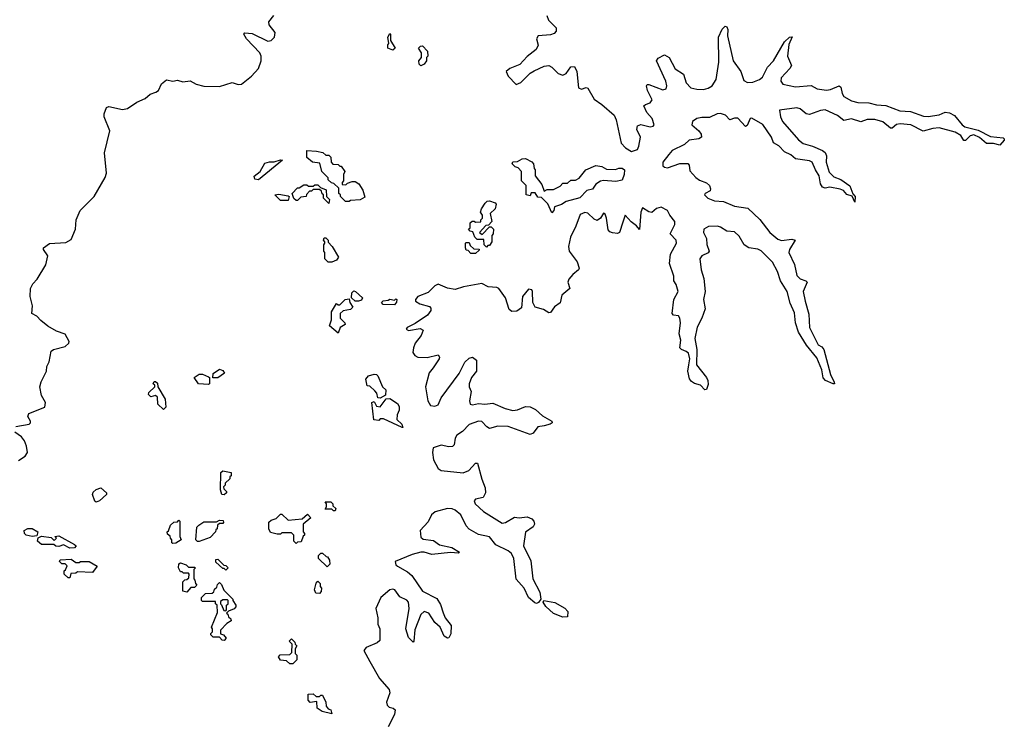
# Model space of a CAD drawing. Extents: x 2535812 to 2752880, y 540738 to 728399.
# Tile 46 of 213: x 2604354 to 2610663, y 604688 to 609178. Entities that reach past the tile are written whole.
import ezdxf

# ---------------------------------------------------------------- set-up
doc = ezdxf.new("R2010")
doc.units = 0

msp = doc.modelspace()

# ---------------------------------------------------------------- linework, layer by layer
at = {"layer": '0CON20XD'}
for points in [[(2604329.1, 606570.9), (2604415, 606586.2), (2604423.8, 606595), (2604423.8, 606605), (2604405.8, 606635), (2604413.8, 606655), (2604516.1, 606693.9), (2604520, 606725), (2604495, 606770), (2604484.4, 606825), (2604492.7, 606857.3), (2604526.2, 606925), (2604528, 606955), (2604543.8, 606985), (2604556.7, 607053.3), (2604570, 607065), (2604645, 607083.3), (2604670, 607105), (2604670.8, 607115), (2604645, 607162.5), (2604591.1, 607181.1), (2604535, 607214.3), (2604490, 607250), (2604465, 607278.8), (2604432.5, 607295), (2604437.5, 607345), (2604421.4, 607405), (2604423.3, 607455), (2604439.2, 607485), (2604465.7, 607515), (2604522.4, 607607.6), (2604534.2, 607665), (2604506.7, 607705), (2604507.5, 607715), (2604546, 607744), (2604650.4, 607749.6), (2604685, 607770), (2604711.9, 607835), (2604716, 607895), (2604741.2, 607955), (2604831.4, 608045), (2604902.6, 608167.4), (2604911.1, 608195), (2604898.6, 608325), (2604931.2, 608465), (2604895.6, 608555), (2604896, 608575), (2604910, 608615), (2604925, 608622), (2605013, 608603), (2605045, 608608.6), (2605105, 608648.6), (2605157.6, 608672.4), (2605189.7, 608700.3), (2605226.7, 608713.3), (2605243.3, 608725), (2605262.3, 608767.7), (2605295, 608792.5), (2605335, 608783.8), (2605365, 608790), (2605398.8, 608778.8), (2605446.1, 608786.1), (2605485, 608764.5), (2605535, 608751.2), (2605635, 608748.8), (2605715, 608776), (2605755, 608762.5), (2605775, 608764.2), (2605840.6, 608815), (2605884.4, 608865), (2605900.9, 608915), (2605902.3, 608945), (2605893.1, 608965), (2605808.2, 609055), (2605790, 609085), (2605796.1, 609093.9), (2605845, 609088.9), (2605945, 609041.3), (2605966, 609045), (2605986.5, 609065), (2605990.9, 609095), (2605953.6, 609145), (2605950.5, 609165), (2605982.9, 609205)], [(2607732.8, 609205), (2607742.1, 609175), (2607791.9, 609125), (2607792.9, 609105), (2607779.5, 609090.5), (2607755, 609080.3), (2607676.4, 609073.6), (2607665.6, 609055), (2607676.9, 609015), (2607663.3, 608986.7), (2607605, 608941.5), (2607558.7, 608891.3), (2607495, 608864.2), (2607470.9, 608845), (2607485.2, 608815), (2607535, 608761.9), (2607565, 608774.7), (2607624.5, 608835.5), (2607650.9, 608850.9), (2607715, 608880.4), (2607745, 608885.4), (2607764.2, 608874.2), (2607805, 608832.5), (2607835, 608823.3), (2607856.7, 608833.3), (2607885, 608876.5), (2607908.5, 608878.5), (2607923.9, 608845), (2607935, 608741.4), (2607955, 608732.2), (2607985, 608742.9), (2607995, 608740), (2608035, 608667.9), (2608085, 608633.8), (2608164.5, 608565), (2608176.7, 608536.7), (2608207.6, 608387.6), (2608236.4, 608356.3), (2608274.2, 608334.2), (2608313.1, 608345), (2608322.1, 608367.9), (2608331.6, 608425), (2608309.5, 608475), (2608312.2, 608497.8), (2608335, 608505.9), (2608395, 608490.3), (2608414.4, 608495), (2608419.7, 608505), (2608406.5, 608545), (2608372.9, 608582.9), (2608354.5, 608625), (2608363.3, 608635), (2608395, 608645.5), (2608406.5, 608665), (2608378.1, 608725), (2608370.6, 608755), (2608375, 608762), (2608385, 608762.5), (2608475, 608729.2), (2608497.5, 608735), (2608500, 608755), (2608493.6, 608785), (2608435.4, 608915), (2608445, 608931.5), (2608485, 608953.1), (2608515.8, 608935.8), (2608555, 608863.2), (2608608.1, 608828.1), (2608624, 608774), (2608655, 608741.8), (2608692.2, 608732.2), (2608735, 608730.9), (2608765, 608738.4), (2608791.6, 608755), (2608816.5, 608795), (2608834.3, 608905), (2608831.5, 609065), (2608855, 609116.2), (2608875, 609136.2), (2608885, 609131.2), (2608891.4, 609115), (2608890, 609075), (2608926.2, 608915), (2608975.7, 608845.7), (2608995, 608788.5), (2609018.8, 608775), (2609053, 608777), (2609095, 608793.9), (2609115, 608810.4), (2609145, 608873.8), (2609185, 608914.4), (2609255, 609035.8), (2609287.5, 609065), (2609305, 609067.5), (2609281.8, 609018.2), (2609273.5, 608945), (2609300, 608885), (2609289.6, 608865), (2609234.4, 608805), (2609231.3, 608785), (2609245, 608763.8), (2609325, 608747.5), (2609425, 608756.1), (2609465, 608734.1), (2609525, 608727.3), (2609549.4, 608730.6), (2609605, 608753.3), (2609616.5, 608745), (2609624.1, 608705), (2609635.4, 608685), (2609685, 608657.6), (2609725, 608648.3), (2609795, 608644.8), (2609845, 608631.3), (2609905, 608627.2), (2609994.8, 608594.8), (2610061.4, 608588.6), (2610145, 608559.3), (2610175, 608556.5), (2610245, 608569.2), (2610285, 608585.3), (2610311.7, 608581.7), (2610345, 608563.3), (2610393.3, 608503.3), (2610411.4, 608491.4), (2610495, 608470.8), (2610575, 608429.1), (2610655, 608420), (2610662.5, 608415), (2610663.3, 608405), (2610635, 608374), (2610595, 608383.6), (2610548.8, 608385), (2610505, 608422.9), (2610469.1, 608439.1), (2610445, 608433.8), (2610415, 608403.8), (2610405, 608404), (2610385.6, 608435), (2610347.8, 608457.8), (2610245, 608485.8), (2610205, 608481.1), (2610143.3, 608463.3), (2610064.2, 608504.2), (2609995, 608510.2), (2609973.3, 608506.7), (2609945, 608482.9), (2609935, 608482.2), (2609885, 608524.4), (2609832.7, 608537.3), (2609785, 608538.8), (2609745, 608524.2), (2609685, 608543.6), (2609635, 608532.3), (2609595, 608564.8), (2609515, 608600.7), (2609485, 608596.6), (2609415, 608570.9), (2609394.3, 608574.3), (2609355.7, 608605.7), (2609335, 608612.7), (2609222.6, 608597.4), (2609229.1, 608555), (2609242.7, 608525), (2609345, 608408.2), (2609375, 608384.7), (2609435, 608367.9), (2609499.2, 608339.2), (2609515, 608326.5), (2609524.7, 608305), (2609521.8, 608265), (2609541, 608201), (2609571.4, 608171.4), (2609615, 608153.2), (2609673.7, 608113.7), (2609691.8, 608061.8), (2609707.5, 608045), (2609705, 608007.5), (2609687.7, 608047.7), (2609655, 608057.1), (2609632.7, 608082.7), (2609612, 608092), (2609545, 608104), (2609515, 608097.9), (2609498.9, 608105), (2609486.1, 608125), (2609477.9, 608177.9), (2609453, 608215), (2609432.3, 608265), (2609415, 608274.2), (2609325.5, 608285.5), (2609295, 608310.8), (2609255, 608330.6), (2609218.5, 608368.5), (2609185, 608388), (2609171.4, 608425), (2609116.6, 608506.6), (2609045, 608545.8), (2609035, 608544.2), (2609015, 608499.2), (2609005, 608494.3), (2608955, 608547.1), (2608935, 608547.6), (2608905, 608536.1), (2608876, 608566), (2608845, 608576.4), (2608823.8, 608575), (2608775, 608550.9), (2608725, 608552), (2608692.5, 608545), (2608665.3, 608525), (2608661.2, 608505), (2608706.5, 608465), (2608720.3, 608445), (2608722.7, 608425), (2608705.8, 608414.2), (2608645, 608406.9), (2608615, 608378.9), (2608535, 608340.3), (2608513.2, 608313.2), (2608474.5, 608265), (2608475, 608241.4), (2608485, 608232.2), (2608505, 608227.7), (2608585, 608257.2), (2608635.8, 608255.8), (2608644.7, 608245), (2608649.1, 608209.1), (2608687.2, 608167.2), (2608710, 608150), (2608755, 608131.4), (2608773.4, 608115), (2608781.2, 608095), (2608778.5, 608081.5), (2608746.2, 608065), (2608743.1, 608055), (2608763.1, 608035), (2608806, 608016), (2608865, 608012.4), (2608935, 607982.8), (2609019.3, 607969.3), (2609097, 607897), (2609160, 607815), (2609211.7, 607771.7), (2609236.6, 607763.4), (2609301.2, 607771.2), (2609324, 607765), (2609286.7, 607705), (2609283, 607685), (2609318.2, 607608.2), (2609335, 607538.5), (2609355, 607516.5), (2609391.2, 607505), (2609399.5, 607495), (2609375.3, 607435), (2609388.3, 607375), (2609410, 607290), (2609415.2, 607205.2), (2609470.6, 607095), (2609495, 607080.8), (2609507.1, 607065), (2609548.6, 606905), (2609573.8, 606855), (2609576.2, 606843.8), (2609566.2, 606843.8), (2609516.7, 606865), (2609503.6, 606883.6), (2609494.5, 606935), (2609461.1, 607011.1), (2609395, 607091.5), (2609344.2, 607175), (2609326.1, 607235), (2609318.8, 607298.8), (2609290.9, 607360.9), (2609272.6, 607435), (2609228.3, 607505), (2609209, 607565), (2609178.7, 607625), (2609105, 607696.5), (2609085, 607706.9), (2609026.9, 607716.9), (2608995.5, 607735.5), (2608965, 607791.5), (2608935, 607818.9), (2608885, 607822), (2608845, 607848.8), (2608825, 607854.6), (2608768.2, 607851.8), (2608738, 607835), (2608736.9, 607815), (2608755.2, 607775), (2608757.9, 607737.9), (2608771.6, 607695), (2608765.2, 607684.8), (2608725, 607664.2), (2608712, 607645), (2608721.4, 607575), (2608738.9, 607518.9), (2608745.6, 607435), (2608736.7, 607385), (2608745.6, 607325), (2608725.9, 607264.1), (2608695, 607208), (2608681, 607135), (2608694.2, 607065), (2608691.9, 606965), (2608754.4, 606885), (2608763.3, 606865), (2608765, 606840), (2608755, 606807.5), (2608745, 606806.7), (2608716.4, 606836.4), (2608677.2, 606847.2), (2608658.6, 606858.6), (2608646.2, 606876.2), (2608636.4, 606925), (2608642, 606965), (2608648.2, 607005), (2608639.8, 607039.8), (2608625, 607052.3), (2608594.1, 607064.1), (2608584.6, 607075), (2608589.6, 607125), (2608579.8, 607165), (2608588.9, 607235), (2608585.2, 607265.2), (2608575, 607279.4), (2608543.9, 607283.9), (2608536, 607295), (2608545.3, 607385), (2608573.5, 607435), (2608560.8, 607480.8), (2608546.7, 607505), (2608545.7, 607534.3), (2608518, 607615), (2608524.7, 607675), (2608563.4, 607745), (2608560.8, 607765), (2608521.5, 607805), (2608552.9, 607865), (2608551.7, 607885), (2608519.5, 607925), (2608505, 607955.4), (2608465, 607975.8), (2608435, 607967.1), (2608405, 607942.5), (2608385, 607946.4), (2608345, 607972), (2608335.4, 607945), (2608325, 607833.3), (2608307.6, 607857.6), (2608272.7, 607882.7), (2608235, 607926.2), (2608219.6, 607880.4), (2608198.5, 607815), (2608185, 607808.7), (2608152.2, 607812.2), (2608135, 607817.8), (2608125, 607832), (2608115.3, 607905), (2608105, 607931.2), (2608095, 607938.8), (2608075.8, 607905), (2608055, 607891.1), (2608035, 607898.9), (2607995, 607938.5), (2607975, 607941.5), (2607945, 607928.9), (2607918.5, 607855), (2607884.1, 607785), (2607870.5, 607725), (2607875.9, 607695), (2607925.7, 607625.7), (2607938.5, 607585), (2607935.3, 607574.7), (2607898.5, 607545), (2607873.6, 607515), (2607867.1, 607495), (2607879.2, 607455), (2607827.4, 607412.6), (2607816.6, 607363.4), (2607781.9, 607338.1), (2607755, 607300.4), (2607745, 607299.1), (2607711.2, 607321.2), (2607657.5, 607335), (2607642.3, 607365), (2607640.5, 607435), (2607635, 607445.7), (2607615, 607451.2), (2607575.8, 607404.2), (2607568.9, 607331.1), (2607540.5, 607309.5), (2607508.5, 607308.5), (2607490.1, 607320.1), (2607467.8, 607395), (2607424.5, 607455), (2607412.6, 607462.6), (2607355.5, 607465.5), (2607315, 607488.1), (2607198.6, 607465), (2607145, 607448.2), (2607095, 607457), (2607035, 607482), (2607015, 607472.6), (2606970.9, 607429.1), (2606904.7, 607405), (2606889.6, 607385), (2606891.1, 607375), (2606917.9, 607357.9), (2606980.4, 607340.4), (2606989.8, 607329.8), (2606989.1, 607315), (2606966.6, 607283.4), (2606888.5, 607231.5), (2606836.7, 607205), (2606830, 607195), (2606846.1, 607186.1), (2606919.7, 607199.7), (2606938.7, 607188.7), (2606927.7, 607155), (2606887.5, 607105), (2606876.8, 607075), (2606874.1, 607044.1), (2606885.6, 607025), (2606905.3, 607015.3), (2606965, 607012.5), (2607035, 607030), (2607043.3, 607015), (2607041.8, 607005), (2607004.2, 606945.8)], [(2606745, 608982.5), (2606712.5, 608995), (2606713, 609017), (2606720, 609025), (2606712.5, 609065), (2606725, 609090), (2606730, 609085), (2606730, 609045), (2606760, 608995), (2606745, 608982.5)], [(2606925, 608882.5), (2606913, 608893), (2606912.5, 608915), (2606930, 608935), (2606930, 608965), (2606910, 608995), (2606921.7, 609008.3), (2606935, 609010), (2606967, 608977), (2606970, 608945), (2606960, 608935), (2606960, 608915), (2606946.7, 608893.3), (2606925, 608882.5)], [(2606465, 608012.5), (2606443, 608013), (2606410, 608045), (2606410, 608055), (2606400, 608065), (2606398.3, 608098.3), (2606368.3, 608128.3), (2606351.7, 608131.7), (2606331.7, 608151.7), (2606330, 608165), (2606290, 608205), (2606278.3, 608258.3), (2606230, 608265), (2606194.2, 608294.2), (2606195, 608340), (2606256.1, 608336.1), (2606296.2, 608326.2), (2606315, 608310), (2606335, 608310), (2606347, 608297), (2606350, 608265), (2606361.7, 608251.7), (2606395, 608250), (2606405, 608240), (2606415, 608240), (2606437.5, 608205), (2606430, 608185), (2606430, 608145), (2606420, 608135), (2606421.7, 608121.7), (2606445, 608120), (2606455, 608130), (2606485, 608140), (2606505, 608140), (2606526.7, 608125), (2606553.3, 608085), (2606565, 608040), (2606537, 608023), (2606475, 608020), (2606465, 608012.5)], [(2605885, 608150.8), (2605860.8, 608155), (2605857.1, 608175), (2605894.4, 608205.6), (2605925, 608257.5), (2605955, 608268), (2605985, 608267.5), (2606025, 608280), (2606038.3, 608278.3), (2605885, 608150.8)], [(2607765, 607940), (2607738.3, 607998.3), (2607698.3, 608038.3), (2607675, 608040), (2607658.3, 608068.3), (2607631.7, 608068.3), (2607625, 608050), (2607600, 608055), (2607600, 608115), (2607570, 608145), (2607570, 608205), (2607549.3, 608229.3), (2607530, 608235), (2607510, 608255), (2607513.3, 608266.7), (2607545, 608270), (2607573, 608287), (2607595, 608287.5), (2607636.4, 608266.4), (2607647.5, 608255), (2607650, 608225), (2607657.5, 608215), (2607658.3, 608178.3), (2607700.7, 608120.7), (2607715, 608080), (2607735, 608090), (2607775, 608090), (2607818.3, 608111.7), (2607835, 608130), (2607865, 608130), (2607885, 608150), (2607915, 608150), (2607938.3, 608161.7), (2607982.5, 608215), (2608045, 608243.3), (2608085, 608237.5), (2608115, 608220), (2608173, 608217), (2608194.1, 608225.9), (2608214.1, 608225.9), (2608230, 608215), (2608227.5, 608185), (2608215, 608150), (2608175, 608140), (2608095, 608147.5), (2608076.7, 608143.3), (2608046.4, 608123.6), (2608025, 608092.5), (2607987.5, 608082.5), (2607943.6, 608036.4), (2607856.8, 608013.2), (2607825, 607993.8), (2607781.7, 607978.3), (2607777.5, 607955), (2607765, 607940)], [(2606075, 608020), (2606025, 608020), (2605990, 608055), (2606015, 608060), (2606075, 608050), (2606080, 608045), (2606075, 608020)], [(2606335, 608000), (2606300, 608035), (2606300, 608055), (2606291.7, 608061.7), (2606288.3, 608078.3), (2606275, 608090), (2606235, 608090), (2606225, 608080), (2606211.7, 608078.3), (2606191.7, 608058.3), (2606190, 608045), (2606155, 608040), (2606135, 608020), (2606125, 608020), (2606111.7, 608031.7), (2606100, 608065), (2606135, 608100), (2606145, 608100), (2606175, 608120), (2606195, 608120), (2606205, 608110), (2606235, 608110), (2606245, 608120), (2606265, 608120), (2606281.7, 608101.7), (2606318.3, 608088.3), (2606320, 608045), (2606340, 608025), (2606335, 608000)], [(2607345, 607720), (2607330, 607735), (2607328.3, 607768.3), (2607285, 607770), (2607270, 607785), (2607258.3, 607818.3), (2607241.7, 607821.7), (2607230, 607835), (2607240, 607845), (2607240, 607875), (2607253, 607887), (2607267, 607887), (2607275, 607880), (2607308.3, 607881.7), (2607310, 607895), (2607320, 607905), (2607320, 607925), (2607307.5, 607945), (2607312.5, 607965), (2607337, 608003), (2607350, 608015), (2607365, 608017.5), (2607400, 608005), (2607406.7, 607995), (2607400, 607965), (2607370, 607935), (2607380, 607885), (2607358.3, 607861.7), (2607341.7, 607858.3), (2607300, 607815), (2607318.3, 607801.7), (2607365, 607850), (2607375, 607850), (2607390, 607835), (2607387.5, 607805), (2607380, 607795), (2607380, 607755), (2607365, 607730), (2607355, 607730), (2607345, 607720)], [(2606355, 607623.3), (2606330, 607625), (2606310, 607645), (2606310, 607685), (2606302.5, 607695), (2606302.5, 607735), (2606310, 607745), (2606310, 607755), (2606300, 607765), (2606305, 607780), (2606315, 607780), (2606330, 607765), (2606331.7, 607751.7), (2606357.5, 607725), (2606397.5, 607655), (2606383.3, 607636.7), (2606355, 607623.3)], [(2607275, 607680), (2607245, 607680), (2607228.3, 607698.3), (2607215, 607700), (2607210, 607715), (2607210, 607745), (2607215, 607750), (2607235, 607750), (2607241.7, 607731.7), (2607265, 607710), (2607298.3, 607708.3), (2607298.3, 607701.7), (2607275, 607680)], [(2606503, 607373), (2606480, 607395), (2606483, 607427), (2606495, 607440), (2606506.4, 607436.4), (2606550, 607395), (2606545, 607380), (2606525, 607373.8), (2606503, 607373)], [(2606395, 607170), (2606340, 607215), (2606352.5, 607255), (2606352.5, 607305), (2606385, 607360), (2606395, 607350), (2606405, 607350), (2606440, 607385), (2606465, 607390), (2606470, 607365), (2606490, 607335), (2606475, 607320), (2606427.5, 607312.5), (2606407.5, 607295), (2606408.8, 607265), (2606437.5, 607235), (2606440, 607225), (2606407.5, 607205), (2606395, 607170)], [(2606755, 607350), (2606683.6, 607353.6), (2606672.5, 607365), (2606683, 607377), (2606715, 607380), (2606725, 607387.5), (2606755, 607380), (2606765, 607390), (2606770, 607385), (2606768.3, 607368.3), (2606755, 607350)], [(2607004.2, 606945.8), (2606978, 606915), (2606954.6, 606825), (2606969.3, 606735), (2606985.7, 606705), (2607015, 606700.3), (2607035, 606710.4), (2607055.8, 606755), (2607170.3, 606909.7), (2607206, 606984), (2607235, 607008.9), (2607255, 607014.6), (2607281.5, 606995), (2607281.2, 606925), (2607248.8, 606885), (2607234.1, 606845), (2607234.3, 606825), (2607246.5, 606795), (2607236.8, 606735), (2607240.9, 606715), (2607255, 606709.1), (2607295, 606717.3), (2607335, 606713.3), (2607385, 606721), (2607465, 606685.3), (2607515, 606672.8), (2607545, 606676.9), (2607595, 606698), (2607625, 606697.1), (2607659.7, 606679.7), (2607705, 606638.7), (2607764, 606605), (2607766.7, 606595), (2607754, 606585), (2607714.7, 606574.7), (2607675, 606569.1), (2607645, 606527.1), (2607625, 606520), (2607485, 606570), (2607417.9, 606572.1), (2607365, 606558.4), (2607347.7, 606567.7), (2607315, 606603.5), (2607295, 606605.2), (2607235, 606582.7), (2607190.9, 606539.1), (2607155, 606514.6), (2607143.8, 606495), (2607137.3, 606452.8), (2607127.7, 606442.2), (2607105, 606440.8), (2607055, 606450.9), (2607003.9, 606435), (2606998.6, 606405), (2607005, 606356.9), (2607035, 606302.3), (2607055, 606288.6), (2607195.9, 606274.1), (2607231.2, 606288.8), (2607275, 606335.6), (2607288, 606335), (2607315, 606233.8), (2607337.9, 606177.9), (2607339.1, 606145), (2607324.8, 606115.2), (2607275.4, 606104.6), (2607265.6, 606094.4), (2607272.8, 606075), (2607325.4, 606025.4), (2607445, 605951.2), (2607467.5, 605955), (2607525, 605990), (2607555, 605984.6), (2607605, 605991.3), (2607635, 605978.2), (2607647.7, 605965), (2607653.8, 605945), (2607645, 605926.9), (2607595.6, 605894.4), (2607581.6, 605805), (2607630.3, 605710.3), (2607642, 605595), (2607688.1, 605508.1), (2607694.2, 605465), (2607677.9, 605442.1), (2607665, 605436.7), (2607655, 605440), (2607615.5, 605475), (2607586.2, 605535), (2607535, 605592.2), (2607520.2, 605725), (2607505, 605756.5), (2607484.2, 605774.2), (2607405, 605811.9), (2607365, 605863.1), (2607295, 605877.9), (2607235, 605913.7), (2607215, 605934.7), (2607180.9, 606005), (2607145, 606035.6), (2607125, 606043.6), (2607095.3, 606044.7), (2607015.6, 606024.4), (2606992.3, 606005), (2606971.2, 605958.8), (2606919.6, 605905), (2606925, 605860.6), (2606939.3, 605849.3), (2607005, 605840.8), (2607045, 605811.8), (2607123.8, 605795), (2607173.3, 605765), (2607165, 605760), (2607115, 605762.9), (2606995, 605749.7), (2606945, 605765.8), (2606925, 605765.7), (2606868.8, 605751.2), (2606760.6, 605705), (2606763.5, 605685), (2606774.4, 605675), (2606839, 605639), (2606866, 605616), (2606935, 605516), (2607028.2, 605468.2), (2607050.5, 605430.5), (2607067.1, 605377.1), (2607080.3, 605345), (2607118.4, 605295), (2607117, 605243), (2607105, 605215.6), (2607095, 605214.6), (2607075, 605227.1), (2607047.9, 605285), (2607014.6, 605314.6), (2606975, 605374.1), (2606945.3, 605384.7), (2606923.8, 605365), (2606886.9, 605266.9), (2606880.8, 605195), (2606875, 605188), (2606845, 605219.2), (2606829.5, 605275), (2606850.7, 605405), (2606846.2, 605445), (2606835, 605457.5), (2606790.1, 605480.1), (2606757.9, 605525), (2606745, 605529), (2606725, 605523.9), (2606667.7, 605475), (2606636.6, 605405), (2606649.4, 605345), (2606648.8, 605305), (2606662.7, 605275), (2606661.1, 605198.9), (2606645.7, 605185), (2606575, 605155.3), (2606558.5, 605135), (2606598.2, 605065), (2606658.8, 604955), (2606722.2, 604885), (2606725.2, 604865), (2606704.5, 604805), (2606709.4, 604785), (2606722.1, 604772.1), (2606747.5, 604765), (2606759.2, 604755), (2606755.2, 604725), (2606715.9, 604645)], [(2605591.7, 606881.7), (2605595, 606910), (2605635, 606937.5), (2605655, 606930), (2605667, 606913), (2605625, 606883.3), (2605591.7, 606881.7)], [(2605275, 606680), (2605240, 606715), (2605238.3, 606758.3), (2605225, 606770), (2605195, 606760), (2605180, 606775), (2605181.7, 606788.3), (2605220, 606825), (2605220, 606835), (2605210, 606845), (2605215, 606860), (2605225, 606860), (2605238.3, 606848.3), (2605240, 606825), (2605287, 606747), (2605290, 606695), (2605275, 606680)], [(2605565, 606840), (2605500, 606845), (2605472.5, 606885), (2605505, 606906.7), (2605525, 606906.7), (2605565, 606890), (2605570, 606885), (2605570, 606845), (2605565, 606840)], [(2606665, 606752.5), (2606650, 606755), (2606643.3, 606785), (2606629.7, 606799.7), (2606598.3, 606828.3), (2606581.7, 606831.7), (2606572.5, 606875), (2606590, 606895), (2606625, 606906.7), (2606640, 606905), (2606650, 606895), (2606680, 606825), (2606700, 606805), (2606698.3, 606771.7), (2606665, 606752.5)], [(2606805, 606563.8), (2606685, 606620), (2606665, 606620), (2606655, 606610), (2606623.6, 606613.6), (2606610, 606725), (2606625, 606730), (2606641.7, 606701.7), (2606665, 606697.5), (2606701.7, 606748.3), (2606725, 606750), (2606775, 606717.5), (2606785, 606700), (2606786, 606676), (2606772, 606645), (2606771.2, 606615), (2606802.5, 606585), (2606810, 606565), (2606805, 606563.8)], [(2604346.6, 606353.4), (2604389.6, 606380.4), (2604404.1, 606405), (2604398.9, 606445), (2604385, 606479.1), (2604365, 606505.3), (2604323.1, 606535)], [(2605665, 606133.3), (2605650, 606135), (2605640, 606165), (2605642.5, 606275), (2605655, 606287.5), (2605710, 606275), (2605710, 606255), (2605701.7, 606248.3), (2605700, 606235), (2605671.7, 606208.3), (2605670, 606195), (2605660, 606185), (2605661.7, 606171.7), (2605680, 606155), (2605680, 606145), (2605665, 606133.3)], [(2604845, 606086.7), (2604835, 606092.5), (2604820, 606135), (2604825, 606150), (2604845, 606167.5), (2604875, 606177.5), (2604910, 606145), (2604910, 606135), (2604865, 606093.8), (2604845, 606086.7)], [(2606375, 606030), (2606365, 606030), (2606355, 606040), (2606311.7, 606041.7), (2606320, 606055), (2606320, 606075), (2606311.7, 606088.3), (2606348.3, 606088.3), (2606360, 606075), (2606361.7, 606061.7), (2606380, 606045), (2606375, 606030)], [(2606125, 605820), (2606110, 605835), (2606110, 605875), (2606095, 605890), (2606035, 605890), (2606025, 605880), (2606005, 605880), (2605961.7, 605891.7), (2605950, 605915), (2605951.7, 605958.3), (2605965, 605970), (2605998.3, 605981.7), (2606025, 606010), (2606035, 606010), (2606075, 605970), (2606165, 605980), (2606198.3, 606008.3), (2606220, 605985), (2606170, 605945), (2606170, 605895), (2606180, 605885), (2606180, 605875), (2606171.7, 605868.3), (2606158.3, 605831.7), (2606135, 605830), (2606125, 605820)], [(2604433.8, 605866.2), (2604395, 605874.4), (2604386.2, 605885), (2604383.8, 605905), (2604406.7, 605916.7), (2604435, 605917.5), (2604470, 605895), (2604465, 605870), (2604433.8, 605866.2)], [(2605335, 605820), (2605330, 605825), (2605330, 605845), (2605320, 605855), (2605318.3, 605868.3), (2605301.7, 605881.7), (2605300, 605895), (2605308.3, 605901.7), (2605321.7, 605938.3), (2605343, 605957), (2605365, 605960), (2605375, 605970), (2605380, 605965), (2605380, 605865), (2605390, 605845), (2605355, 605822.5), (2605335, 605820)], [(2605493, 605833), (2605483.3, 605845), (2605490, 605925), (2605501.7, 605938.3), (2605535, 605960), (2605615, 605960), (2605635, 605970), (2605658.3, 605968.3), (2605660, 605955), (2605655, 605950), (2605635, 605950), (2605621.7, 605938.3), (2605620, 605915), (2605611.7, 605908.3), (2605610, 605895), (2605575, 605860), (2605505, 605833.3), (2605493, 605833)], [(2604675, 605790.8), (2604635, 605812.5), (2604605, 605801.2), (2604585, 605804.2), (2604573.8, 605813.8), (2604495, 605814.3), (2604468.8, 605835), (2604472.5, 605857.5), (2604495, 605867.5), (2604555, 605860), (2604575, 605840), (2604590, 605855), (2604580, 605865), (2604605, 605870), (2604706.2, 605815), (2604716.7, 605805), (2604705, 605792.5), (2604675, 605790.8)], [(2606325, 605672.5), (2606270, 605725), (2606270, 605745), (2606285, 605760), (2606295, 605760), (2606317.5, 605737.5), (2606327.5, 605735), (2606340, 605715), (2606341.7, 605688.3), (2606325, 605672.5)], [(2604675, 605600), (2604665, 605600), (2604640, 605625), (2604640, 605645), (2604648.3, 605651.7), (2604658.3, 605678.3), (2604645, 605690), (2604625, 605690), (2604610, 605705), (2604613, 605717), (2604685, 605720), (2604715, 605700), (2604735, 605700), (2604743.8, 605706.2), (2604800, 605705), (2604850, 605675), (2604820, 605635), (2604725, 605640), (2604715, 605630), (2604681.7, 605628.3), (2604675, 605600)], [(2605425, 605510), (2605400, 605515), (2605400, 605575), (2605411.7, 605588.3), (2605425, 605590), (2605438.3, 605601.7), (2605440, 605625), (2605435, 605630), (2605405, 605630), (2605395, 605640), (2605385, 605640), (2605372.5, 605665), (2605375, 605690), (2605385, 605697.5), (2605420, 605685), (2605435, 605670), (2605475, 605670), (2605480, 605665), (2605470, 605655), (2605470, 605595), (2605477, 605587), (2605480, 605565), (2605490, 605555), (2605475, 605540), (2605451.7, 605538.3), (2605425, 605510)], [(2605675, 605650), (2605665, 605660), (2605655, 605660), (2605611.7, 605701.7), (2605611.7, 605718.3), (2605625, 605720), (2605661.7, 605681.7), (2605675, 605680), (2605690, 605665), (2605675, 605650)], [(2605665, 605200), (2605651.7, 605201.7), (2605635, 605220), (2605595, 605220), (2605580, 605235), (2605580, 605245), (2605590, 605255), (2605590, 605275), (2605582.5, 605285), (2605621.7, 605378.3), (2605620, 605425), (2605610, 605435), (2605608.3, 605448.3), (2605525, 605450), (2605520, 605455), (2605520, 605475), (2605545, 605500), (2605588.3, 605501.7), (2605598.3, 605511.7), (2605601.7, 605528.3), (2605618.3, 605541.7), (2605621.7, 605558.3), (2605635, 605570), (2605648.3, 605558.3), (2605661.7, 605521.7), (2605720, 605465), (2605720, 605455), (2605740, 605425), (2605740, 605415), (2605728.3, 605401.7), (2605691.7, 605388.3), (2605680, 605375), (2605688.3, 605368.3), (2605691.7, 605351.7), (2605708.3, 605338.3), (2605710, 605325), (2605681.7, 605308.3), (2605640, 605265), (2605641.7, 605241.7), (2605660, 605235), (2605677.5, 605215), (2605665, 605200)], [(2606275, 605500), (2606251.7, 605501.7), (2606242.5, 605525), (2606253, 605567), (2606265, 605580), (2606280, 605565), (2606280, 605545), (2606287.5, 605535), (2606287, 605513), (2606275, 605500)], [(2605675, 605390), (2605680, 605395), (2605680, 605425), (2605690, 605435), (2605690, 605455), (2605685, 605460), (2605655, 605460), (2605641.7, 605448.3), (2605640, 605435), (2605648.3, 605428.3), (2605661.7, 605391.7), (2605675, 605390)], [(2607835, 605348.8), (2607775, 605372.9), (2607725, 605418), (2607708.8, 605445), (2607712.5, 605455), (2607783, 605443), (2607847.6, 605407.6), (2607865.7, 605385.7), (2607865, 605350), (2607835, 605348.8)], [(2606105, 605050), (2606085, 605050), (2606065, 605070), (2606025, 605072.5), (2606012.5, 605095), (2606023, 605107), (2606085, 605110), (2606098.3, 605121.7), (2606100, 605175), (2606080, 605195), (2606095, 605210), (2606118.3, 605188.3), (2606120, 605175), (2606130, 605165), (2606120, 605145), (2606120, 605115), (2606130, 605105), (2606130, 605075), (2606105, 605050)], [(2606355, 604730), (2606292.5, 604745), (2606260, 604765), (2606258.3, 604808.3), (2606215, 604802.5), (2606203.3, 604816.7), (2606203.6, 604856.4), (2606235, 604857.5), (2606255, 604840), (2606275, 604840), (2606285, 604850), (2606295, 604850), (2606316.7, 604805), (2606318.3, 604778.3), (2606331.7, 604761.7), (2606347.5, 604755), (2606355, 604730)]]:
    msp.add_lwpolyline(points, dxfattribs=at)

doc.saveas('drawing.dxf')
